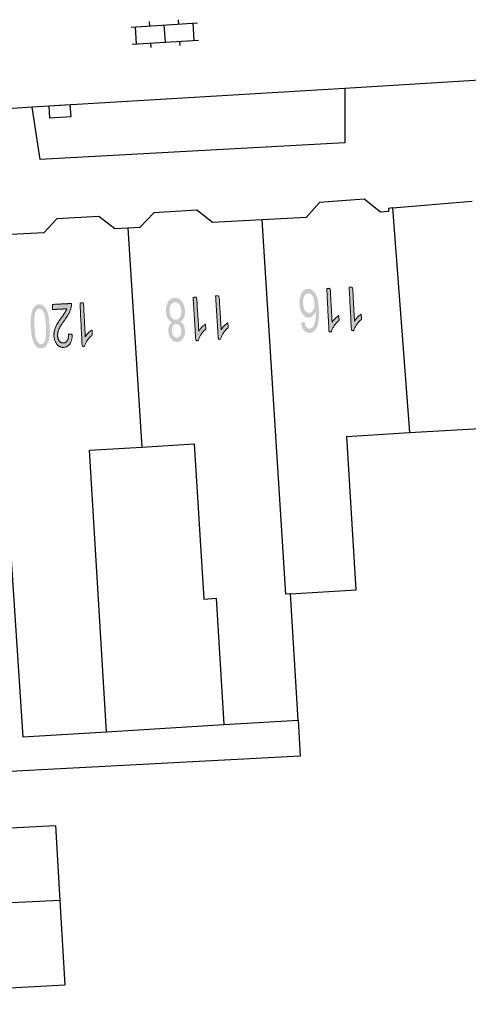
# Model space of a CAD drawing. Header units: metres. Extents: x 134521 to 134907, y 396000 to 396359.
# Tile 13 of 135: x 134643 to 134658, y 396062 to 396096. Entities that reach past the tile are written whole.
import ezdxf

# ---------------------------------------------------------------- set-up
doc = ezdxf.new("R2010")
doc.units = ezdxf.units.M
doc.header["$MEASUREMENT"] = 0

msp = doc.modelspace()

# ---------------------------------------------------------------- hatches: boundary and pattern name
at = {"linetype": 'Continuous', "lineweight": 0, "extrusion": (0, 0, -1)}
h = msp.add_hatch(color=251, dxfattribs=at)
edge = h.paths.add_edge_path()
edge.add_line((-134652.481, 396085.527), (-134652.602, 396085.548))
edge.add_spline(control_points=[(-134652.602, 396085.548), (-134652.624, 396085.44), (-134652.657, 396085.392), (-134652.711, 396085.316), (-134652.784, 396085.32), (-134652.843, 396085.323), (-134652.885, 396085.374), (-134652.939, 396085.441), (-134652.966, 396085.564), (-134652.993, 396085.688), (-134652.982, 396085.913), (-134652.943, 396085.809), (-134652.882, 396085.757), (-134652.82, 396085.704), (-134652.75, 396085.7), (-134652.627, 396085.694), (-134652.534, 396085.824), (-134652.44, 396085.955), (-134652.429, 396086.169), (-134652.421, 396086.31), (-134652.455, 396086.433), (-134652.489, 396086.557), (-134652.556, 396086.625), (-134652.624, 396086.693), (-134652.714, 396086.698), (-134652.867, 396086.706), (-134652.973, 396086.542), (-134653.079, 396086.379), (-134653.1, 396085.991), (-134653.124, 396085.557), (-134653.027, 396085.354), (-134652.943, 396085.177), (-134652.785, 396085.169), (-134652.667, 396085.162), (-134652.586, 396085.257), (-134652.505, 396085.352), (-134652.481, 396085.527)], knot_values=[0, 0, 0, 0.055556, 0.055556, 0.111111, 0.111111, 0.166667, 0.166667, 0.222222, 0.222222, 0.277778, 0.277778, 0.333333, 0.333333, 0.388889, 0.388889, 0.444444, 0.444444, 0.5, 0.5, 0.555556, 0.555556, 0.611111, 0.611111, 0.666667, 0.666667, 0.722222, 0.722222, 0.777778, 0.777778, 0.833333, 0.833333, 0.888889, 0.888889, 0.944444, 0.944444, 1, 1, 1], degree=2, periodic=0)
edge = h.paths.add_edge_path(flags=16)
edge.add_spline(control_points=[(-134652.948, 396086.198), (-134652.942, 396086.294), (-134652.911, 396086.379), (-134652.879, 396086.464), (-134652.829, 396086.507), (-134652.778, 396086.55), (-134652.725, 396086.547), (-134652.647, 396086.543), (-134652.596, 396086.446), (-134652.546, 396086.349), (-134652.554, 396086.187), (-134652.563, 396086.032), (-134652.623, 396085.946), (-134652.682, 396085.859), (-134652.766, 396085.864), (-134652.849, 396085.868), (-134652.902, 396085.961), (-134652.955, 396086.053), (-134652.948, 396086.198)], knot_values=[0, 0, 0, 0.111111, 0.111111, 0.222222, 0.222222, 0.333333, 0.333333, 0.444444, 0.444444, 0.555556, 0.555556, 0.666667, 0.666667, 0.777778, 0.777778, 0.888889, 0.888889, 1, 1, 1], degree=2, periodic=0)
h = msp.add_hatch(color=251, dxfattribs=at)
edge = h.paths.add_edge_path()
edge.add_line((-134653.371, 396086.708), (-134653.494, 396086.715))
edge.add_line((-134653.494, 396086.715), (-134653.557, 396085.543))
edge.add_spline(control_points=[(-134653.557, 396085.543), (-134653.598, 396085.609), (-134653.666, 396085.676), (-134653.735, 396085.743), (-134653.79, 396085.778)], knot_values=[0, 0, 0, 0.5, 0.5, 1, 1, 1], degree=2, periodic=0)
edge.add_line((-134653.79, 396085.778), (-134653.8, 396085.6))
edge.add_spline(control_points=[(-134653.8, 396085.6), (-134653.701, 396085.522), (-134653.63, 396085.415), (-134653.558, 396085.308), (-134653.531, 396085.209)], knot_values=[0, 0, 0, 0.5, 0.5, 1, 1, 1], degree=2, periodic=0)
edge.add_line((-134653.531, 396085.209), (-134653.452, 396085.205))
edge.add_line((-134653.452, 396085.205), (-134653.371, 396086.708))
h = msp.add_hatch(color=251, dxfattribs=at)
edge = h.paths.add_edge_path()
edge.add_line((-134654.147, 396086.75), (-134654.269, 396086.757))
edge.add_line((-134654.269, 396086.757), (-134654.333, 396085.585))
edge.add_spline(control_points=[(-134654.333, 396085.585), (-134654.373, 396085.651), (-134654.442, 396085.718), (-134654.51, 396085.785), (-134654.566, 396085.82)], knot_values=[0, 0, 0, 0.5, 0.5, 1, 1, 1], degree=2, periodic=0)
edge.add_line((-134654.566, 396085.82), (-134654.575, 396085.642))
edge.add_spline(control_points=[(-134654.575, 396085.642), (-134654.476, 396085.564), (-134654.405, 396085.457), (-134654.334, 396085.35), (-134654.307, 396085.251)], knot_values=[0, 0, 0, 0.5, 0.5, 1, 1, 1], degree=2, periodic=0)
edge.add_line((-134654.307, 396085.251), (-134654.228, 396085.247))
edge.add_line((-134654.228, 396085.247), (-134654.147, 396086.75))
h = msp.add_hatch(color=251, dxfattribs=at)
edge = h.paths.add_edge_path()
edge.add_spline(control_points=[(-134648.293, 396085.558), (-134648.372, 396085.521), (-134648.414, 396085.445), (-134648.456, 396085.37), (-134648.463, 396085.262), (-134648.473, 396085.099), (-134648.402, 396084.983), (-134648.331, 396084.867), (-134648.201, 396084.859), (-134648.07, 396084.85), (-134647.983, 396084.959), (-134647.897, 396085.068), (-134647.886, 396085.231), (-134647.88, 396085.335), (-134647.911, 396085.414), (-134647.943, 396085.493), (-134648.015, 396085.54), (-134647.92, 396085.579), (-134647.865, 396085.676), (-134647.811, 396085.773), (-134647.802, 396085.912), (-134647.79, 396086.104), (-134647.872, 396086.241), (-134647.954, 396086.377), (-134648.102, 396086.386), (-134648.25, 396086.396), (-134648.349, 396086.27), (-134648.447, 396086.145), (-134648.46, 396085.949), (-134648.469, 396085.802), (-134648.426, 396085.701), (-134648.382, 396085.599), (-134648.293, 396085.558)], knot_values=[0, 0, 0, 0.0625, 0.0625, 0.125, 0.125, 0.1875, 0.1875, 0.25, 0.25, 0.3125, 0.3125, 0.375, 0.375, 0.4375, 0.4375, 0.5, 0.5, 0.5625, 0.5625, 0.625, 0.625, 0.6875, 0.6875, 0.75, 0.75, 0.8125, 0.8125, 0.875, 0.875, 0.9375, 0.9375, 1, 1, 1], degree=2, periodic=0)
edge = h.paths.add_edge_path(flags=16)
edge.add_spline(control_points=[(-134648.333, 396085.942), (-134648.328, 396086.021), (-134648.299, 396086.093), (-134648.27, 396086.165), (-134648.218, 396086.202), (-134648.167, 396086.239), (-134648.111, 396086.236), (-134648.023, 396086.23), (-134647.971, 396086.142), (-134647.92, 396086.053), (-134647.928, 396085.923), (-134647.937, 396085.79), (-134648.001, 396085.707), (-134648.065, 396085.623), (-134648.153, 396085.629), (-134648.239, 396085.634), (-134648.29, 396085.724), (-134648.341, 396085.813), (-134648.333, 396085.942)], knot_values=[0, 0, 0, 0.111111, 0.111111, 0.222222, 0.222222, 0.333333, 0.333333, 0.444444, 0.444444, 0.555556, 0.555556, 0.666667, 0.666667, 0.777778, 0.777778, 0.888889, 0.888889, 1, 1, 1], degree=2, periodic=0)
edge = h.paths.add_edge_path(flags=16)
edge.add_spline(control_points=[(-134648.337, 396085.248), (-134648.33, 396085.354), (-134648.281, 396085.418), (-134648.231, 396085.483), (-134648.158, 396085.478), (-134648.088, 396085.474), (-134648.047, 396085.404), (-134648.007, 396085.334), (-134648.013, 396085.238), (-134648.019, 396085.137), (-134648.07, 396085.071), (-134648.12, 396085.005), (-134648.189, 396085.009), (-134648.259, 396085.014), (-134648.301, 396085.084), (-134648.343, 396085.154), (-134648.337, 396085.248)], knot_values=[0, 0, 0, 0.125, 0.125, 0.25, 0.25, 0.375, 0.375, 0.5, 0.5, 0.625, 0.625, 0.75, 0.75, 0.875, 0.875, 1, 1, 1], degree=2, periodic=0)
h = msp.add_hatch(color=251, dxfattribs=at)
edge = h.paths.add_edge_path()
edge.add_line((-134648.745, 396086.402), (-134648.867, 396086.41))
edge.add_line((-134648.867, 396086.41), (-134648.941, 396085.239))
edge.add_spline(control_points=[(-134648.941, 396085.239), (-134648.982, 396085.305), (-134649.049, 396085.372), (-134649.117, 396085.44), (-134649.172, 396085.476)], knot_values=[0, 0, 0, 0.5, 0.5, 1, 1, 1], degree=2, periodic=0)
edge.add_line((-134649.172, 396085.476), (-134649.184, 396085.298))
edge.add_spline(control_points=[(-134649.184, 396085.298), (-134649.085, 396085.219), (-134649.015, 396085.111), (-134648.945, 396085.003), (-134648.919, 396084.904)], knot_values=[0, 0, 0, 0.5, 0.5, 1, 1, 1], degree=2, periodic=0)
edge.add_line((-134648.919, 396084.904), (-134648.84, 396084.899))
edge.add_line((-134648.84, 396084.899), (-134648.745, 396086.402))
h = msp.add_hatch(color=251, dxfattribs=at)
edge = h.paths.add_edge_path()
edge.add_line((-134649.52, 396086.451), (-134649.643, 396086.458))
edge.add_line((-134649.643, 396086.458), (-134649.716, 396085.287))
edge.add_spline(control_points=[(-134649.716, 396085.287), (-134649.757, 396085.354), (-134649.825, 396085.421), (-134649.892, 396085.489), (-134649.947, 396085.524)], knot_values=[0, 0, 0, 0.5, 0.5, 1, 1, 1], degree=2, periodic=0)
edge.add_line((-134649.947, 396085.524), (-134649.959, 396085.347))
edge.add_spline(control_points=[(-134649.959, 396085.347), (-134649.861, 396085.268), (-134649.79, 396085.16), (-134649.72, 396085.052), (-134649.694, 396084.953)], knot_values=[0, 0, 0, 0.5, 0.5, 1, 1, 1], degree=2, periodic=0)
edge.add_line((-134649.694, 396084.953), (-134649.615, 396084.948))
edge.add_line((-134649.615, 396084.948), (-134649.52, 396086.451))
h = msp.add_hatch(color=251, dxfattribs=at)
edge = h.paths.add_edge_path()
edge.add_spline(control_points=[(-134643.773, 396085.412), (-134643.786, 396085.147), (-134643.758, 396084.983), (-134643.729, 396084.819), (-134643.662, 396084.727), (-134643.595, 396084.636), (-134643.486, 396084.631), (-134643.405, 396084.627), (-134643.342, 396084.672), (-134643.279, 396084.718), (-134643.235, 396084.807), (-134643.191, 396084.897), (-134643.162, 396085.027), (-134643.133, 396085.157), (-134643.122, 396085.38), (-134643.109, 396085.643), (-134643.137, 396085.807), (-134643.165, 396085.971), (-134643.232, 396086.063), (-134643.3, 396086.154), (-134643.409, 396086.16), (-134643.553, 396086.167), (-134643.644, 396086.017), (-134643.752, 396085.834), (-134643.773, 396085.412)], knot_values=[0, 0, 0, 0.083333, 0.083333, 0.166667, 0.166667, 0.25, 0.25, 0.333333, 0.333333, 0.416667, 0.416667, 0.5, 0.5, 0.583333, 0.583333, 0.666667, 0.666667, 0.75, 0.75, 0.833333, 0.833333, 0.916667, 0.916667, 1, 1, 1], degree=2, periodic=0)
edge = h.paths.add_edge_path(flags=16)
edge.add_spline(control_points=[(-134643.646, 396085.406), (-134643.628, 396085.775), (-134643.564, 396085.894), (-134643.501, 396086.013), (-134643.417, 396086.009), (-134643.332, 396086.005), (-134643.281, 396085.88), (-134643.23, 396085.754), (-134643.248, 396085.386), (-134643.267, 396085.016), (-134643.33, 396084.897), (-134643.394, 396084.779), (-134643.479, 396084.783), (-134643.564, 396084.787), (-134643.609, 396084.897), (-134643.665, 396085.037), (-134643.646, 396085.406)], knot_values=[0, 0, 0, 0.125, 0.125, 0.25, 0.25, 0.375, 0.375, 0.5, 0.5, 0.625, 0.625, 0.75, 0.75, 0.875, 0.875, 1, 1, 1], degree=2, periodic=0)
h = msp.add_hatch(color=251, dxfattribs=at)
edge = h.paths.add_edge_path()
edge.add_line((-134643.876, 396085.981), (-134643.867, 396086.158))
edge.add_line((-134643.867, 396086.158), (-134644.527, 396086.191))
edge.add_spline(control_points=[(-134644.527, 396086.191), (-134644.532, 396086.124), (-134644.52, 396086.062), (-134644.499, 396085.96), (-134644.449, 396085.859), (-134644.398, 396085.758), (-134644.3, 396085.624), (-134644.147, 396085.415), (-134644.096, 396085.296), (-134644.045, 396085.176), (-134644.05, 396085.071), (-134644.056, 396084.962), (-134644.111, 396084.89), (-134644.167, 396084.817), (-134644.251, 396084.821), (-134644.339, 396084.826), (-134644.388, 396084.908), (-134644.437, 396084.991), (-134644.431, 396085.132)], knot_values=[0, 0, 0, 0.111111, 0.111111, 0.222222, 0.222222, 0.333333, 0.333333, 0.444444, 0.444444, 0.555556, 0.555556, 0.666667, 0.666667, 0.777778, 0.777778, 0.888889, 0.888889, 1, 1, 1], degree=2, periodic=0)
edge.add_line((-134644.431, 396085.132), (-134644.558, 396085.118))
edge.add_spline(control_points=[(-134644.558, 396085.118), (-134644.556, 396084.907), (-134644.477, 396084.792), (-134644.398, 396084.677), (-134644.256, 396084.669), (-134644.112, 396084.662), (-134644.022, 396084.778), (-134643.932, 396084.893), (-134643.923, 396085.07), (-134643.919, 396085.159), (-134643.939, 396085.247), (-134643.959, 396085.335), (-134644.011, 396085.434), (-134644.063, 396085.533), (-134644.187, 396085.707), (-134644.29, 396085.852), (-134644.319, 396085.903), (-134644.348, 396085.954), (-134644.366, 396086.005)], knot_values=[0, 0, 0, 0.111111, 0.111111, 0.222222, 0.222222, 0.333333, 0.333333, 0.444444, 0.444444, 0.555556, 0.555556, 0.666667, 0.666667, 0.777778, 0.777778, 0.888889, 0.888889, 1, 1, 1], degree=2, periodic=0)
edge.add_line((-134644.366, 396086.005), (-134643.876, 396085.981))
h = msp.add_hatch(color=251, dxfattribs=at)
edge = h.paths.add_edge_path()
edge.add_line((-134644.826, 396086.206), (-134644.948, 396086.212))
edge.add_line((-134644.948, 396086.212), (-134645.007, 396085.04))
edge.add_spline(control_points=[(-134645.007, 396085.04), (-134645.048, 396085.105), (-134645.117, 396085.172), (-134645.186, 396085.239), (-134645.241, 396085.274)], knot_values=[0, 0, 0, 0.5, 0.5, 1, 1, 1], degree=2, periodic=0)
edge.add_line((-134645.241, 396085.274), (-134645.25, 396085.096))
edge.add_spline(control_points=[(-134645.25, 396085.096), (-134645.151, 396085.018), (-134645.079, 396084.911), (-134645.007, 396084.804), (-134644.98, 396084.706)], knot_values=[0, 0, 0, 0.5, 0.5, 1, 1, 1], degree=2, periodic=0)
edge.add_line((-134644.98, 396084.706), (-134644.901, 396084.702))
edge.add_line((-134644.901, 396084.702), (-134644.826, 396086.206))

# ---------------------------------------------------------------- linework, layer by layer
at = {"color": 251}
for p, q in [((134646.597, 396095.778), (134648.893, 396095.923)), ((134647.246, 396095.819), (134647.237, 396095.969)), ((134648.244, 396095.882), (134648.235, 396096.032)), ((134648.781, 396095.315), (134648.743, 396095.913)), ((134646.785, 396095.189), (134646.747, 396095.787)), ((134647.783, 396095.252), (134647.745, 396095.85)), ((134646.635, 396095.179), (134648.931, 396095.324)), ((134647.293, 396095.07), (134647.284, 396095.22)), ((134648.291, 396095.133), (134648.282, 396095.283)), ((134659.162, 396093.962), (134653.997, 396093.65)), ((134653.997, 396093.65), (134643.173, 396092.995)), ((134653.997, 396093.65), (134653.994, 396091.763)), ((134643.173, 396092.995), (134636.007, 396092.562)), ((134643.45, 396091.186), (134643.173, 396092.995)), ((134653.994, 396091.763), (134643.45, 396091.186)), ((134654.666, 396089.812), (134653.121, 396089.695)), ((134655.23, 396089.36), (134654.666, 396089.812)), ((134648.867, 396089.43), (134647.378, 396089.336)), ((134649.417, 396088.999), (134648.867, 396089.43)), ((134653.121, 396089.695), (134652.661, 396089.173)), ((134655.648, 396089.502), (134655.507, 396089.49)), ((134655.507, 396089.49), (134655.516, 396089.38)), ((134655.648, 396089.502), (134658.406, 396089.734)), ((134655.648, 396089.502), (134656.236, 396081.712)), ((134644.018, 396089.129), (134643.57, 396088.646)), ((134645.474, 396089.211), (134644.018, 396089.129)), ((134646.031, 396088.784), (134645.474, 396089.211)), ((134647.378, 396089.336), (134646.904, 396088.823)), ((134651.141, 396089.091), (134649.417, 396088.999)), ((134652.661, 396089.173), (134651.141, 396089.091)), ((134651.96, 396076.114), (134651.141, 396089.091)), ((134655.516, 396089.38), (134655.23, 396089.36)), ((134646.486, 396088.804), (134646.031, 396088.784)), ((134646.904, 396088.823), (134646.486, 396088.804)), ((134646.486, 396088.804), (134646.965, 396081.214)), ((134643.57, 396088.646), (134641.693, 396088.552)), ((134641.693, 396088.552), (134642.847, 396071.163)), ((134654.065, 396081.58), (134656.236, 396081.712)), ((134654.388, 396076.262), (134654.065, 396081.58)), ((134656.236, 396081.712), (134658.884, 396081.873)), ((134645.15, 396081.104), (134646.965, 396081.214)), ((134646.965, 396081.214), (134648.783, 396081.325)), ((134648.783, 396081.325), (134649.11, 396075.941)), ((134645.744, 396071.339), (134645.15, 396081.104)), ((134652.117, 396076.124), (134651.96, 396076.114)), ((134652.117, 396076.124), (134654.388, 396076.262)), ((134652.384, 396071.743), (134652.117, 396076.124)), ((134649.11, 396075.941), (134649.539, 396075.967)), ((134649.539, 396075.967), (134649.805, 396071.586)), ((134649.805, 396071.586), (134652.384, 396071.743)), ((134652.384, 396071.743), (134652.456, 396070.499)), ((134642.847, 396071.163), (134645.744, 396071.339)), ((134645.744, 396071.339), (134649.805, 396071.586)), ((134652.456, 396070.499), (134641.744, 396069.929)), ((134632.353, 396067.437), (134643.982, 396068.094)), ((134643.982, 396068.094), (134644.13, 396065.485)), ((134644.13, 396065.485), (134624.736, 396064.542)), ((134644.13, 396065.485), (134644.296, 396062.552)), ((134644.296, 396062.552), (134632.569, 396061.889))]:
    msp.add_line(p, q, dxfattribs=at)
at = {"color": 251, "flags": 128}
msp.add_lwpolyline([(134644.116, 396093.054), (134643.742, 396093.031), (134643.767, 396092.632), (134644.515, 396092.678), (134644.49, 396093.077), (134644.116, 396093.054)], dxfattribs=at)
at = {"color": 251, "linetype": 'Continuous', "lineweight": 0}
for points, knots in [([(134653.371, 396086.708), (134653.432, 396086.712), (134653.494, 396086.715), (134653.525, 396086.129), (134653.557, 396085.543), (134653.598, 396085.609), (134653.666, 396085.676), (134653.735, 396085.743), (134653.79, 396085.778), (134653.795, 396085.689), (134653.8, 396085.6), (134653.701, 396085.522), (134653.63, 396085.415), (134653.558, 396085.308), (134653.531, 396085.209), (134653.492, 396085.207), (134653.452, 396085.205), (134653.412, 396085.956), (134653.371, 396086.708)], [0, 0, 0, 0.1, 0.1, 0.2, 0.2, 0.3, 0.3, 0.4, 0.4, 0.6, 0.6, 0.7, 0.7, 0.8, 0.8, 0.9, 0.9, 1, 1, 1]), ([(134654.147, 396086.75), (134654.208, 396086.753), (134654.269, 396086.757), (134654.301, 396086.171), (134654.333, 396085.585), (134654.373, 396085.651), (134654.442, 396085.718), (134654.51, 396085.785), (134654.566, 396085.82), (134654.57, 396085.731), (134654.575, 396085.642), (134654.476, 396085.564), (134654.405, 396085.457), (134654.334, 396085.35), (134654.307, 396085.251), (134654.268, 396085.249), (134654.228, 396085.247), (134654.187, 396085.998), (134654.147, 396086.75)], [0, 0, 0, 0.1, 0.1, 0.2, 0.2, 0.3, 0.3, 0.4, 0.4, 0.6, 0.6, 0.7, 0.7, 0.8, 0.8, 0.9, 0.9, 1, 1, 1]), ([(134648.745, 396086.402), (134648.806, 396086.406), (134648.867, 396086.41), (134648.904, 396085.824), (134648.941, 396085.239), (134648.982, 396085.305), (134649.049, 396085.372), (134649.117, 396085.44), (134649.172, 396085.476), (134649.178, 396085.387), (134649.184, 396085.298), (134649.085, 396085.219), (134649.015, 396085.111), (134648.945, 396085.003), (134648.919, 396084.904), (134648.879, 396084.902), (134648.84, 396084.899), (134648.792, 396085.65), (134648.745, 396086.402)], [0, 0, 0, 0.1, 0.1, 0.2, 0.2, 0.3, 0.3, 0.4, 0.4, 0.6, 0.6, 0.7, 0.7, 0.8, 0.8, 0.9, 0.9, 1, 1, 1]), ([(134649.52, 396086.451), (134649.581, 396086.455), (134649.643, 396086.458), (134649.68, 396085.873), (134649.716, 396085.287), (134649.757, 396085.354), (134649.825, 396085.421), (134649.892, 396085.489), (134649.947, 396085.524), (134649.953, 396085.436), (134649.959, 396085.347), (134649.861, 396085.268), (134649.79, 396085.16), (134649.72, 396085.052), (134649.694, 396084.953), (134649.654, 396084.95), (134649.615, 396084.948), (134649.568, 396085.699), (134649.52, 396086.451)], [0, 0, 0, 0.1, 0.1, 0.2, 0.2, 0.3, 0.3, 0.4, 0.4, 0.6, 0.6, 0.7, 0.7, 0.8, 0.8, 0.9, 0.9, 1, 1, 1]), ([(134643.876, 396085.981), (134643.872, 396086.069), (134643.867, 396086.158), (134644.197, 396086.174), (134644.527, 396086.191), (134644.532, 396086.124), (134644.52, 396086.062), (134644.499, 396085.96), (134644.449, 396085.859), (134644.398, 396085.758), (134644.3, 396085.624), (134644.147, 396085.415), (134644.096, 396085.296), (134644.045, 396085.176), (134644.05, 396085.071), (134644.056, 396084.962), (134644.111, 396084.89), (134644.167, 396084.817), (134644.251, 396084.821), (134644.339, 396084.826), (134644.388, 396084.908), (134644.437, 396084.991), (134644.431, 396085.132), (134644.495, 396085.125), (134644.558, 396085.118), (134644.556, 396084.907), (134644.477, 396084.792), (134644.398, 396084.677), (134644.256, 396084.669), (134644.112, 396084.662), (134644.022, 396084.778), (134643.932, 396084.893), (134643.923, 396085.07), (134643.919, 396085.159), (134643.939, 396085.247), (134643.959, 396085.335), (134644.011, 396085.434), (134644.063, 396085.533), (134644.187, 396085.707), (134644.29, 396085.852), (134644.319, 396085.903), (134644.348, 396085.954), (134644.366, 396086.005), (134644.121, 396085.993), (134643.876, 396085.981)], [0, 0, 0, 0.1, 0.1, 0.2, 0.2, 0.222222, 0.222222, 0.244444, 0.244444, 0.266667, 0.266667, 0.288889, 0.288889, 0.311111, 0.311111, 0.333333, 0.333333, 0.355556, 0.355556, 0.377778, 0.377778, 0.4, 0.4, 0.6, 0.6, 0.622222, 0.622222, 0.644444, 0.644444, 0.666667, 0.666667, 0.688889, 0.688889, 0.711111, 0.711111, 0.733333, 0.733333, 0.755556, 0.755556, 0.777778, 0.777778, 0.8, 0.8, 1, 1, 1]), ([(134644.826, 396086.206), (134644.887, 396086.209), (134644.948, 396086.212), (134644.978, 396085.626), (134645.007, 396085.04), (134645.048, 396085.105), (134645.117, 396085.172), (134645.186, 396085.239), (134645.241, 396085.274), (134645.246, 396085.185), (134645.25, 396085.096), (134645.151, 396085.018), (134645.079, 396084.911), (134645.007, 396084.804), (134644.98, 396084.706), (134644.941, 396084.704), (134644.901, 396084.702), (134644.864, 396085.454), (134644.826, 396086.206)], [0, 0, 0, 0.1, 0.1, 0.2, 0.2, 0.3, 0.3, 0.4, 0.4, 0.6, 0.6, 0.7, 0.7, 0.8, 0.8, 0.9, 0.9, 1, 1, 1])]:
    msp.add_open_spline(points, degree=2, knots=knots, dxfattribs=at)

doc.saveas('drawing.dxf')
